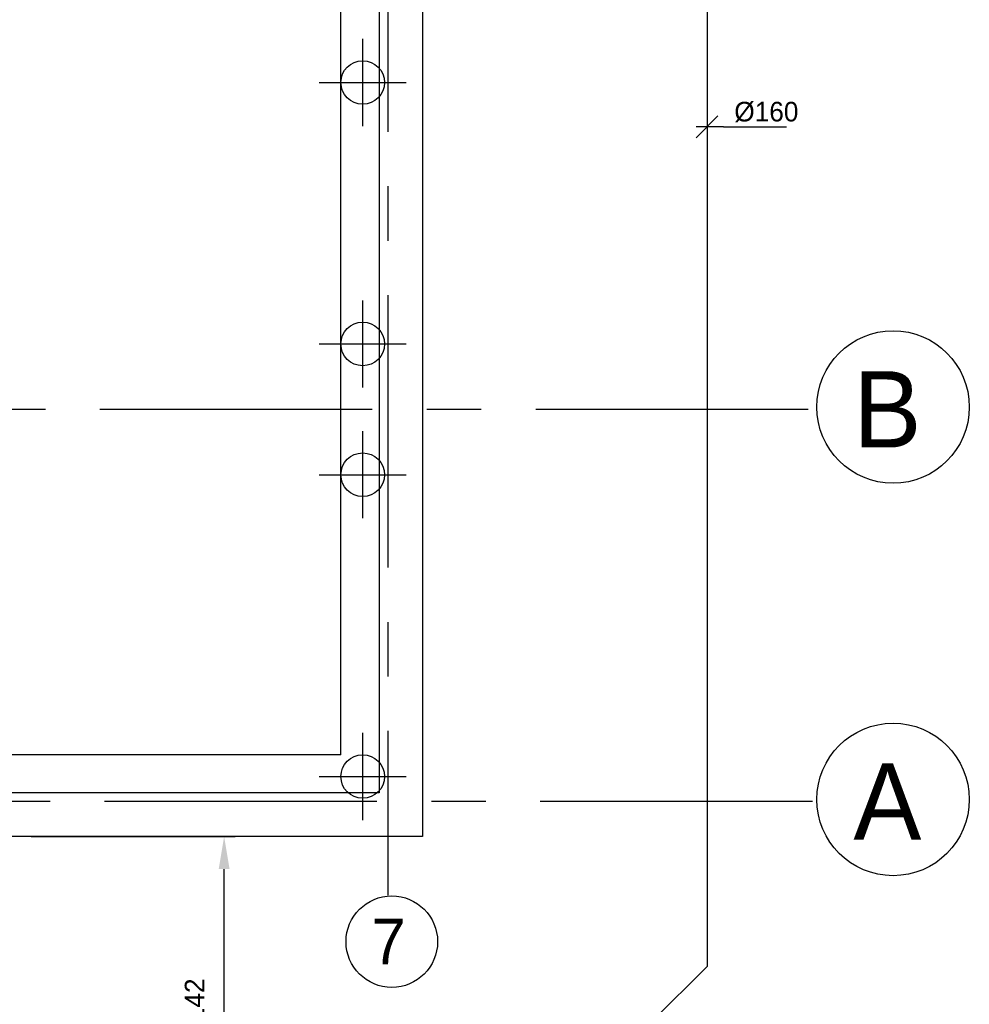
# Model space of a CAD drawing. Extents: x -34830 to 349597, y -3304 to 731056.
# Tile 20 of 48: x 61109 to 69826, y 7175 to 16212. Entities that reach past the tile are written whole.
import ezdxf
from ezdxf.enums import TextEntityAlignment as Align

# ---------------------------------------------------------------- set-up
doc = ezdxf.new("R2010")
doc.units = 0
doc.header["$LTSCALE"] = 100
for name, pattern in [('2322121', [2000, 1000, 1000]), ('CENTER2', [11.25, 7.5, -1.25, 1.25, -1.25]), ('CENTERX2', [40, 25, -5, 5, -5])]:
    doc.linetypes.add(name, pattern=pattern)
doc.layers.get('0').update_dxf_attribs({"linetype": 'CONTINUOUS'})
doc.layers.get('DEFPOINTS').update_dxf_attribs({"linetype": 'CONTINUOUS'})
for name, color, linetype in [('BOUW', 8, 'CONTINUOUS'), ('PAAL_CONT', 1, 'CONTINUOUS'), ('PAAL_HART', 7, 'CONTINUOUS'), ('PAAL_TEKST', 2, 'CONTINUOUS'), ('STRAMIEN', 1, 'CENTER2'), ('WL521---', 4, 'CONTINUOUS'), ('WL524---', 4, 'CONTINUOUS'), ('WM524---', 1, 'CONTINUOUS')]:
    doc.layers.add(name, color=color, linetype=linetype)
doc.styles.add('5MM', font='STRUCT01.shx', dxfattribs={"height": 1000})
doc.styles.add('BURO-018', font='BUROFONT.shx', dxfattribs={"height": 180})
doc.styles.add('VAR', font='STRUCT01.shx')
doc.dimstyles.new('CEES', dxfattribs={"dimscale": 100, "dimtxt": 3, "dimasz": 3, "dimexe": 1, "dimexo": 1, "dimgap": 1.5, "dimtad": 0, "dimdec": 0, "dimzin": 0, "dimtxsty": 'BURO-018', "dimcen": -3, "dimdle": 1.25, "dimclrd": 1, "dimclre": 1, "dimclrt": 1, "dimazin": 3, "dimtfac": 0.75, "dimtdec": 0, "dimtofl": 0, "dimtmove": 0, "dimatfit": 3, "dimtvp": 1.5, "dimtolj": 1, "dimtzin": 0})

# ---------------------------------------------------------------- blocks, each defined once
blk = doc.blocks.new('K-PAAL8')
at = {"layer": 'PAAL_CONT'}
blk.add_circle((0, 0), 0.5, dxfattribs=at)
at = {"layer": 'PAAL_HART'}
for p, q in [((0, -1), (0, 1)), ((-1, 0), (1, 0))]:
    blk.add_line(p, q, dxfattribs=at)
at = {"layer": 'PAAL_TEKST', "style": 'VAR', "flags": 1}
for tag, p in [('AFHAKHOOGTE', (0.402, 0.516)), ('INHEINIVO', (0.402, 0.201)), ('LENGTE', (0.402, -0.114)), ('NUMMER', (0.402, -0.429))]:
    blk.add_attdef(tag, p, '', height=0.2, dxfattribs=at)
blk = doc.blocks.new('*D24')
at = {"layer": 'DEFPOINTS', "color": 0}
for p in [(61113.1, 8715.6), (62985.9, 8715.6), (61113.1, 5573.9)]:
    blk.add_point(p, dxfattribs=at)
at = {"layer": 'WL521---', "color": 1}
for p, q in [((61213.1, 8715.6), (63085.9, 8715.6)), ((62985.9, 5873.9), (62985.9, 8415.6)), ((61213.1, 5573.9), (63085.9, 5573.9))]:
    blk.add_line(p, q, dxfattribs=at)
for points in [[(62935.9, 8415.6), (63035.9, 8415.6), (62985.9, 8715.6)], [(62935.9, 5873.9), (63035.9, 5873.9), (62985.9, 5573.9)]]:
    blk.add_solid(points, dxfattribs=at)
at = {"layer": 'WL521---', "color": 1, "insert": (62715.9, 7144.8), "char_height": 180, "attachment_point": 5, "rotation": 90, "style": 'BURO-018'}
blk.add_mtext('\\A1;3142', dxfattribs=at)
blk = doc.blocks.new('*U151', base_point=(67418.9, 15228))
at = {"color": 0, "linetype": 'CONTINUOUS'}
for p, q in [((67518.9, 15328), (67318.9, 15128)), ((67568.9, 15228), (67318.9, 15228)), ((67568.9, 15228), (68148.8, 15228))]:
    blk.add_line(p, q, dxfattribs=at)
at = {"color": 0, "linetype": 'CONTINUOUS', "style": 'BURO-018'}
blk.add_text('%%c160', height=180, dxfattribs=at).set_placement((67668.9, 15278))

msp = doc.modelspace()

# ---------------------------------------------------------------- linework, layer by layer
at = {"layer": 'BOUW', "linetype": 'CONTINUOUS'}
for p, q in [((64408.1, 30762.6), (64408.1, 9115.6)), ((64808.1, 30761), (64808.1, 8715.6)), ((64058.1, 9465.6), (64058.1, 30272.1)), ((64058.1, 9465.6), (59413.1, 9465.6)), ((64408.1, 9115.6), (48368.1, 9115.6)), ((64808.1, 8715.6), (47968.1, 8715.6))]:
    msp.add_line(p, q, dxfattribs=at)
at = {"layer": 'STRAMIEN', "linetype": 'CENTERX2'}
for p, q in [((64488.1, 77683.6), (64488.1, 8178.3)), ((68388.1, 9035.6), (44388.1, 9035.6))]:
    msp.add_line(p, q, dxfattribs=at)
msp.add_lwpolyline([(68345.9, 12635.6), (17988.1, 12635.6), (-3371.1, 12635.6)], dxfattribs=at)
at = {"layer": 'STRAMIEN', "linetype": 'CONTINUOUS'}
for centre, radius in [((69126.3, 12657), 700), ((69126.3, 9055.5), 700), ((64525.2, 7750.2), 420)]:
    msp.add_circle(centre, radius, dxfattribs=at)
at = {"layer": 'WL524---', "color": 4, "linetype": '2322121'}
for p, q in [((67418.9, 17935.5), (67418.9, 7522.7)), ((67418.9, 7522.7), (66916.4, 7020.2))]:
    msp.add_line(p, q, dxfattribs=at)

# ---------------------------------------------------------------- block references
at = {"layer": 'BOUW', "linetype": 'CONTINUOUS', "xscale": 400, "yscale": 400, "zscale": 400}
for p in [(64258.1, 15635.6), (64258.1, 13235.6), (64258.1, 12035.6), (64258.1, 9265.6)]:
    msp.add_blockref('K-PAAL8', p, dxfattribs=at)
at = {"layer": 'WM524---', "color": 1}
msp.add_blockref('*U151', (67418.9, 15228), dxfattribs=at)

# ---------------------------------------------------------------- texts
at = {"layer": 'STRAMIEN', "linetype": 'CONTINUOUS', "style": '5MM'}
for s, height, p in [('B', 700, (69074.5, 12635.6)), ('A', 700, (69074.5, 9035.6)), ('7', 420, (64495.8, 7751.5))]:
    msp.add_text(s, height=height, dxfattribs=at).set_placement(p, align=Align.MIDDLE)

# ---------------------------------------------------------------- dimensions: what is measured, and where the dimension line sits
at = {"layer": 'WL521---', "color": 1}
dim = msp.add_linear_dim(base=(62985.9, 8715.6), p1=(61113.1, 5573.9), p2=(61113.1, 8715.6), angle=90, dimstyle='CEES', override={"dimscale": 100}, dxfattribs=at)
dim.commit()
dim.dimension.update_dxf_attribs({"geometry": '*D24', "text_midpoint": (62715.9, 7144.8)})

doc.saveas('drawing.dxf')
